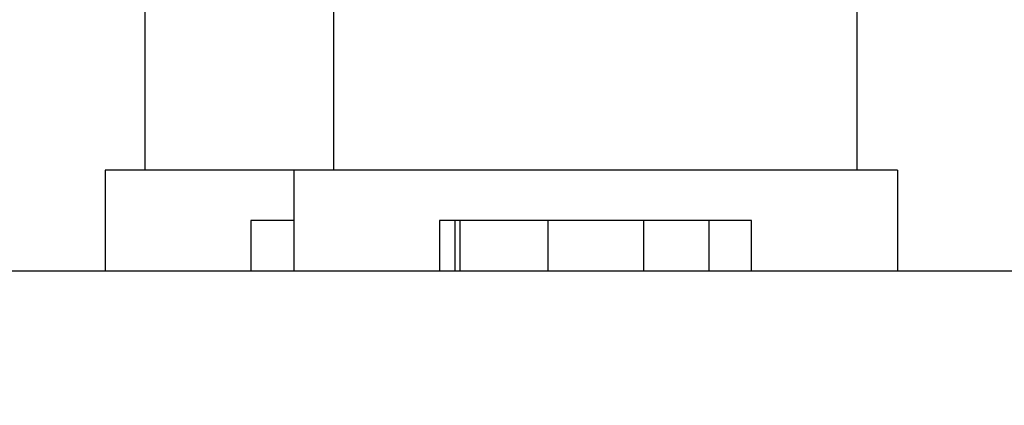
# Model space of a CAD drawing. Header units: inches. Extents: x 0 to 22, y 0 to 17.
# Tile 32 of 217: x 6.47 to 6.861, y 5.36 to 5.513. Entities that reach past the tile are written whole.
import ezdxf

# ---------------------------------------------------------------- set-up
doc = ezdxf.new("R2010")
doc.units = ezdxf.units.IN
doc.header["$LTSCALE"] = 1.21
doc.header["$MEASUREMENT"] = 0
doc.layers.get('0').update_dxf_attribs({"linetype": 'CONTINUOUS'})
doc.layers.add('02___PRT_ALL_AXES', color=7, linetype='CONTINUOUS')
doc.layers.add('DIMENSIONS', color=7, linetype='CONTINUOUS')
doc.styles.get("Standard").update_dxf_attribs({"font": 'txt', "width": 0.8})
doc.dimstyles.new('DIMSTYLE_1', dxfattribs={"dimtxt": 0.125, "dimasz": 0.18, "dimexe": 0.18, "dimexo": 0.0625, "dimgap": 0.09, "dimtad": 0, "dimtih": 1, "dimtoh": 1, "dimdec": 3, "dimzin": 4, "dimdsep": 46, "dimtxsty": 'STANDARD', "dimblk": '_FILLED', "dimblk1": '_FILLED', "dimblk2": '_FILLED', "dimcen": 0.09, "dimadec": 0, "dimazin": 0, "dimtp": 0.001, "dimtm": 0.001, "dimtfac": 1, "dimtdec": 3, "dimtofl": 0, "dimtmove": 0, "dimatfit": 3, "dimldrblk": '_FILLED', "dimfxl": 1, "dimtolj": 1, "dimtzin": 4, "dimarcsym": 0})

# ---------------------------------------------------------------- blocks, each defined once
blk = doc.blocks.new('*D14')
at = {"layer": 'DIMENSIONS', "color": 2, "linetype": 'CONTINUOUS'}
blk.add_line((8.53407, 5.55105), (5.2463, 5.55105), dxfattribs=at)
at = {"layer": 'DIMENSIONS', "color": 2, "linetype": 'CONTINUOUS', "insert": (5.1838, 5.61355), "char_height": 0.125, "width": 1.425, "attachment_point": 3, "line_spacing_factor": 0.9}
blk.add_mtext('2X .200{\\Ftxt.shx;\\W1.000000;\\H0.125000; }[5.07]', dxfattribs=at)
blk = doc.blocks.new('_FILLED')
at = {"color": 0, "linetype": 'BYBLOCK'}
blk.add_solid([(0, 0), (-1, 0.1736), (-1, -0.1736)], dxfattribs=at)

msp = doc.modelspace()

# ---------------------------------------------------------------- linework, layer by layer
at = {"color": 7, "linetype": 'CONTINUOUS'}
for p, q in [((6.5038, 5.45325), (6.5038, 5.41325)), ((6.8188, 5.45325), (6.5038, 5.45325)), ((6.5788, 5.45325), (6.5788, 5.41325)), ((6.8188, 5.45325), (6.8188, 5.41325)), ((6.5618, 5.43325), (6.5618, 5.41325)), ((6.5788, 5.43325), (6.5618, 5.43325)), ((6.6368, 5.43325), (6.6368, 5.41325)), ((6.7608, 5.43325), (6.6368, 5.43325)), ((6.7438, 5.43325), (6.7438, 5.41325)), ((6.7608, 5.41325), (6.7608, 5.43325))]:
    msp.add_line(p, q, dxfattribs=at)
at = {"layer": '02___PRT_ALL_AXES', "color": 7, "linetype": 'CONTINUOUS'}
for p, q in [((6.5198, 5.45325), (6.5198, 5.51725)), ((6.5948, 5.45325), (6.5948, 5.51725)), ((6.8028, 5.45325), (6.8028, 5.51725)), ((6.6428, 5.43325), (6.6428, 5.41325)), ((6.6448, 5.43325), (6.6448, 5.41325)), ((6.6798, 5.43325), (6.6798, 5.41325)), ((6.7178, 5.43325), (6.7178, 5.41325)), ((5.6838, 5.41325), (8.04431, 5.41325))]:
    msp.add_line(p, q, dxfattribs=at)

# ---------------------------------------------------------------- dimensions: what is measured, and where the dimension line sits
at = {"layer": 'DIMENSIONS', "color": 2, "linetype": 'CONTINUOUS'}
dim = msp.add_ordinate_dim(feature_location=(8.53407, 5.55105), offset=(-3.28777, 0), dtype=0, origin=(5.6838, 5.35125), text='2X <>', dimstyle='DIMSTYLE_1', dxfattribs=at)
dim.commit()
dim.dimension.update_dxf_attribs({"geometry": '*D14', "text_midpoint": (4.2713, 5.55105)})

doc.saveas('drawing.dxf')
